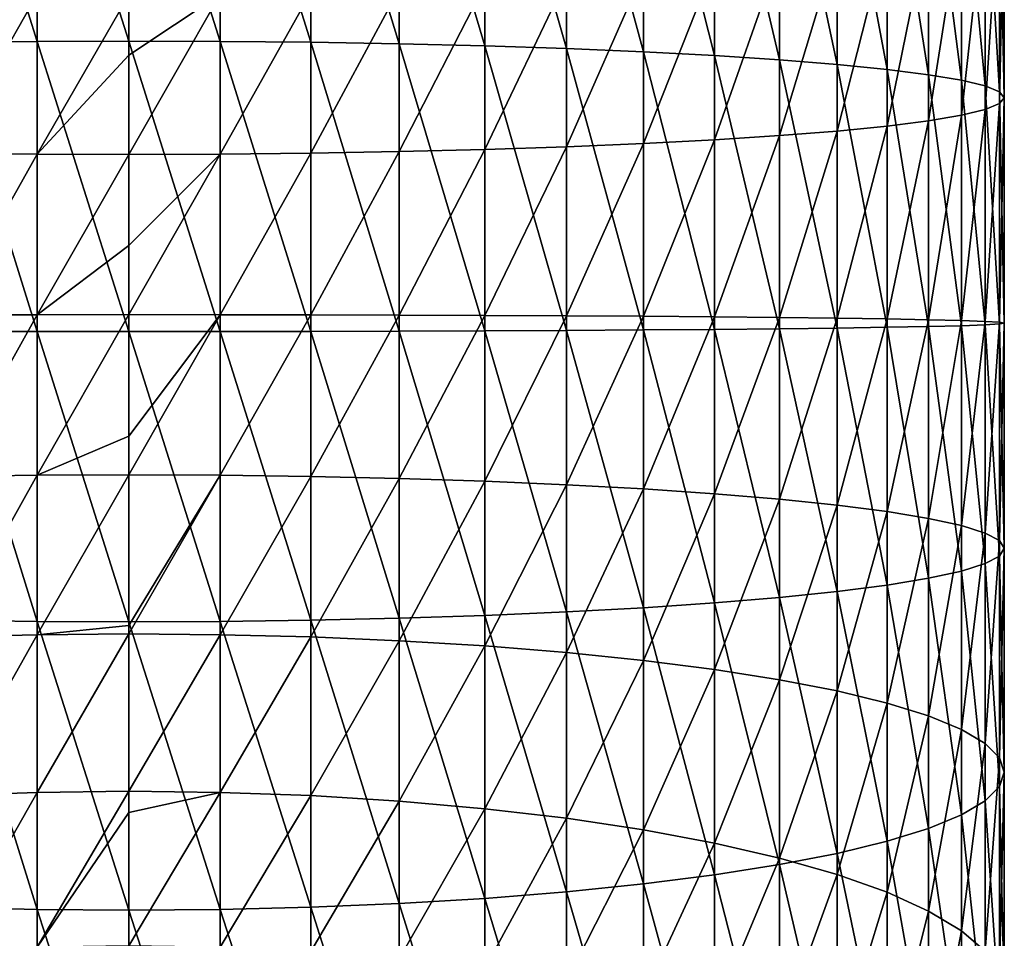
# Model space of a CAD drawing. Header units: metres. Extents: x -82 to 82, y -464 to 32.
# Tile 15 of 256: x -2 to 13, y -415 to -401. Entities that reach past the tile are written whole.
import ezdxf

# ---------------------------------------------------------------- set-up
doc = ezdxf.new("R2010")
doc.units = ezdxf.units.M
doc.layers.add('solid_K244121000C07', color=7, linetype='CONTINUOUS')

msp = doc.modelspace()

# ---------------------------------------------------------------- linework, layer by layer
at = {"layer": 'solid_K244121000C07'}
for points in [[(-1.35887, -401.286957, 308.455048), (-1.35887, -396.998962, 308.016205), (-2.702852, -397.028503, 307.805389)], [(-2.702852, -401.30072, 308.242645), (-1.35887, -401.286957, 308.455048), (-2.702852, -397.028503, 307.805389)], [(0, -401.282349, 308.526123), (0, -396.989105, 308.086731), (-1.35887, -396.998962, 308.016205)], [(-1.35887, -401.286957, 308.455048), (0, -401.282349, 308.526123), (-1.35887, -396.998962, 308.016205)], [(1.35887, -401.286957, 308.455048), (0, -396.989105, 308.086731), (0, -401.282349, 308.526123)], [(1.35887, -401.286957, 308.455048), (1.35887, -396.998962, 308.016205), (0, -396.989105, 308.086731)], [(2.702852, -401.30072, 308.242645), (2.702852, -397.028503, 307.805389), (1.35887, -396.998962, 308.016205)], [(1.35887, -401.286957, 308.455048), (2.702852, -401.30072, 308.242645), (1.35887, -396.998962, 308.016205)], [(4.017221, -401.323517, 307.891174), (4.017221, -397.077362, 307.456604), (2.702852, -397.028503, 307.805389)], [(2.702852, -401.30072, 308.242645), (4.017221, -401.323517, 307.891174), (2.702852, -397.028503, 307.805389)], [(5.287576, -401.355103, 307.404572), (5.287576, -397.14505, 306.973694), (4.017221, -397.077362, 307.456604)], [(4.017221, -401.323517, 307.891174), (5.287576, -401.355103, 307.404572), (4.017221, -397.077362, 307.456604)], [(6.5, -401.395081, 306.788086), (6.5, -397.230743, 306.361908), (5.287576, -397.14505, 306.973694)], [(5.287576, -401.355103, 307.404572), (6.5, -401.395081, 306.788086), (5.287576, -397.14505, 306.973694)], [(7.641208, -401.443054, 306.048553), (7.641208, -397.333588, 305.62796), (6.5, -397.230743, 306.361908)], [(6.5, -401.395081, 306.788086), (7.641208, -401.443054, 306.048553), (6.5, -397.230743, 306.361908)], [(8.698698, -401.498474, 305.194), (8.698698, -397.452393, 304.779907), (7.641208, -397.333588, 305.62796)], [(7.641208, -401.443054, 306.048553), (8.698698, -401.498474, 305.194), (7.641208, -397.333588, 305.62796)], [(9.660883, -401.56076, 304.233826), (9.660883, -397.585907, 303.827026), (8.698698, -397.452393, 304.779907)], [(8.698698, -401.498474, 305.194), (9.660883, -401.56076, 304.233826), (8.698698, -397.452393, 304.779907)], [(10.51722, -401.629211, 303.178558), (10.51722, -397.732635, 302.779755), (9.660883, -397.585907, 303.827026)], [(9.660883, -401.56076, 304.233826), (10.51722, -401.629211, 303.178558), (9.660883, -397.585907, 303.827026)], [(11.25833, -401.703094, 302.039764), (11.25833, -397.890991, 301.649597), (10.51722, -397.732635, 302.779755)], [(10.51722, -401.629211, 303.178558), (11.25833, -401.703094, 302.039764), (10.51722, -397.732635, 302.779755)], [(11.876091, -401.781586, 300.829865), (11.876091, -398.059204, 300.448914), (11.25833, -397.890991, 301.649597)], [(11.25833, -401.703094, 302.039764), (11.876091, -401.781586, 300.829865), (11.25833, -397.890991, 301.649597)], [(12.363734, -401.8638, 299.562164), (12.363734, -398.235474, 299.190826), (11.876091, -398.059204, 300.448914)], [(11.876091, -401.781586, 300.829865), (12.363734, -401.8638, 299.562164), (11.876091, -398.059204, 300.448914)], [(12.715919, -401.948883, 298.25058), (12.715919, -398.417847, 297.889191), (12.363734, -398.235474, 299.190826)], [(12.363734, -401.8638, 299.562164), (12.715919, -401.948883, 298.25058), (12.363734, -398.235474, 299.190826)], [(12.928784, -402.035889, 296.909393), (12.928784, -398.60434, 296.558197), (12.715919, -398.417847, 297.889191)], [(12.715919, -401.948883, 298.25058), (12.928784, -402.035889, 296.909393), (12.715919, -398.417847, 297.889191)], [(13, -402.123871, 295.553375), (13, -398.792877, 295.212463), (12.928784, -398.60434, 296.558197)], [(12.928784, -402.035889, 296.909393), (13, -402.123871, 295.553375), (12.928784, -398.60434, 296.558197)], [(12.928784, -402.211823, 294.197357), (12.928784, -398.981445, 293.86676), (13, -398.792877, 295.212463)], [(13, -402.123871, 295.553375), (12.928784, -402.211823, 294.197357), (13, -398.792877, 295.212463)], [(12.715919, -402.298828, 292.856201), (12.715919, -399.167908, 292.535767), (12.928784, -398.981445, 293.86676)], [(12.928784, -402.211823, 294.197357), (12.715919, -402.298828, 292.856201), (12.928784, -398.981445, 293.86676)], [(12.363734, -402.383911, 291.544586), (12.363734, -399.350281, 291.2341), (12.715919, -399.167908, 292.535767)], [(12.715919, -402.298828, 292.856201), (12.363734, -402.383911, 291.544586), (12.715919, -399.167908, 292.535767)], [(11.876091, -402.466125, 290.276886), (11.876091, -399.52655, 289.976044), (12.363734, -399.350281, 291.2341)], [(12.363734, -402.383911, 291.544586), (11.876091, -402.466125, 290.276886), (12.363734, -399.350281, 291.2341)], [(11.25833, -402.544617, 289.067017), (11.25833, -399.694794, 288.77536), (11.876091, -399.52655, 289.976044)], [(11.876091, -402.466125, 290.276886), (11.25833, -402.544617, 289.067017), (11.876091, -399.52655, 289.976044)], [(10.51722, -402.6185, 287.928192), (10.51722, -399.853149, 287.645172), (11.25833, -399.694794, 288.77536)], [(11.25833, -402.544617, 289.067017), (10.51722, -402.6185, 287.928192), (11.25833, -399.694794, 288.77536)], [(9.660883, -402.686951, 286.872925), (9.660883, -399.999878, 286.597931), (10.51722, -399.853149, 287.645172)], [(10.51722, -402.6185, 287.928192), (9.660883, -402.686951, 286.872925), (10.51722, -399.853149, 287.645172)], [(8.698698, -402.749237, 285.91275), (8.698698, -400.133362, 285.64505), (9.660883, -399.999878, 286.597931)], [(9.660883, -402.686951, 286.872925), (8.698698, -402.749237, 285.91275), (9.660883, -399.999878, 286.597931)], [(6.5, -402.852631, 284.318665), (6.5, -400.355011, 284.063049), (7.641208, -400.252197, 284.796997)], [(7.641208, -402.804657, 285.058228), (6.5, -402.852631, 284.318665), (7.641208, -400.252197, 284.796997)], [(7.641208, -402.804657, 285.058228), (7.641208, -400.252197, 284.796997), (8.698698, -400.133362, 285.64505)], [(8.698698, -402.749237, 285.91275), (7.641208, -402.804657, 285.058228), (8.698698, -400.133362, 285.64505)], [(5.287576, -402.892639, 283.702209), (5.287576, -400.440735, 283.451263), (6.5, -400.355011, 284.063049)], [(6.5, -402.852631, 284.318665), (5.287576, -402.892639, 283.702209), (6.5, -400.355011, 284.063049)], [(2.702852, -402.946991, 282.864136), (2.702852, -400.557281, 282.619568), (4.017221, -400.508392, 282.968323)], [(4.017221, -402.924194, 283.215576), (2.702852, -402.946991, 282.864136), (4.017221, -400.508392, 282.968323)], [(4.017221, -402.924194, 283.215576), (4.017221, -400.508392, 282.968323), (5.287576, -400.440735, 283.451263)], [(5.287576, -402.892639, 283.702209), (4.017221, -402.924194, 283.215576), (5.287576, -400.440735, 283.451263)], [(-2.702852, -402.946991, 282.864136), (-2.702852, -400.557281, 282.619568), (-1.35887, -400.586823, 282.408752)], [(-1.35887, -402.960754, 282.651703), (-2.702852, -402.946991, 282.864136), (-1.35887, -400.586823, 282.408752)], [(-1.35887, -402.960754, 282.651703), (-1.35887, -400.586823, 282.408752), (0, -400.59668, 282.338226)], [(0, -401.493591, 282.450989), (-1.35887, -402.960754, 282.651703), (0, -400.59668, 282.338226)], [(1.35887, -400.586823, 282.408752), (0, -401.493591, 282.450989), (0, -400.59668, 282.338226)], [(1.35887, -400.586823, 282.408752), (0, -402.965393, 282.580658), (0, -401.493591, 282.450989)], [(1.35887, -402.960754, 282.651703), (0, -402.965393, 282.580658), (1.35887, -400.586823, 282.408752)], [(1.35887, -402.960754, 282.651703), (1.35887, -400.586823, 282.408752), (2.702852, -400.557281, 282.619568)], [(2.702852, -402.946991, 282.864136), (1.35887, -402.960754, 282.651703), (2.702852, -400.557281, 282.619568)], [(-1.35887, -405.595703, 308.573853), (-1.35887, -401.286957, 308.455048), (-2.702852, -401.30072, 308.242645)], [(0, -405.596375, 308.64505), (0, -401.282349, 308.526123), (-1.35887, -401.286957, 308.455048)], [(-1.35887, -405.595703, 308.573853), (0, -405.596375, 308.64505), (-1.35887, -401.286957, 308.455048)], [(1.35887, -405.595703, 308.573853), (0, -401.282349, 308.526123), (0, -405.596375, 308.64505)], [(1.35887, -405.595703, 308.573853), (1.35887, -401.286957, 308.455048), (0, -401.282349, 308.526123)], [(2.702852, -405.593628, 308.360992), (2.702852, -401.30072, 308.242645), (1.35887, -401.286957, 308.455048)], [(1.35887, -405.595703, 308.573853), (2.702852, -405.593628, 308.360992), (1.35887, -401.286957, 308.455048)], [(-2.702852, -405.593628, 308.360992), (-1.35887, -405.595703, 308.573853), (-2.702852, -401.30072, 308.242645)], [(4.017221, -405.59024, 308.00882), (4.017221, -401.323517, 307.891174), (2.702852, -401.30072, 308.242645)], [(2.702852, -405.593628, 308.360992), (4.017221, -405.59024, 308.00882), (2.702852, -401.30072, 308.242645)], [(5.287576, -405.585541, 307.52121), (5.287576, -401.355103, 307.404572), (4.017221, -401.323517, 307.891174)], [(4.017221, -405.59024, 308.00882), (5.287576, -405.585541, 307.52121), (4.017221, -401.323517, 307.891174)], [(6.5, -405.579559, 306.903473), (6.5, -401.395081, 306.788086), (5.287576, -401.355103, 307.404572)], [(5.287576, -405.585541, 307.52121), (6.5, -405.579559, 306.903473), (5.287576, -401.355103, 307.404572)], [(7.641208, -405.572418, 306.162384), (7.641208, -401.443054, 306.048553), (6.5, -401.395081, 306.788086)], [(6.5, -405.579559, 306.903473), (7.641208, -405.572418, 306.162384), (6.5, -401.395081, 306.788086)], [(0, -401.493591, 282.450989), (0, -402.965393, 282.580658), (-1.35887, -402.960754, 282.651703)], [(8.698698, -405.564148, 305.306091), (8.698698, -401.498474, 305.194), (7.641208, -401.443054, 306.048553)], [(7.641208, -405.572418, 306.162384), (8.698698, -405.564148, 305.306091), (7.641208, -401.443054, 306.048553)], [(9.660883, -405.554871, 304.343964), (9.660883, -401.56076, 304.233826), (8.698698, -401.498474, 305.194)], [(8.698698, -405.564148, 305.306091), (9.660883, -405.554871, 304.343964), (8.698698, -401.498474, 305.194)], [(10.51722, -405.544678, 303.28653), (10.51722, -401.629211, 303.178558), (9.660883, -401.56076, 304.233826)], [(9.660883, -405.554871, 304.343964), (10.51722, -405.544678, 303.28653), (9.660883, -401.56076, 304.233826)], [(11.25833, -405.533661, 302.145355), (11.25833, -401.703094, 302.039764), (10.51722, -401.629211, 303.178558)], [(10.51722, -405.544678, 303.28653), (11.25833, -405.533661, 302.145355), (10.51722, -401.629211, 303.178558)], [(11.876091, -405.521973, 300.932983), (11.876091, -401.781586, 300.829865), (11.25833, -401.703094, 302.039764)], [(11.25833, -405.533661, 302.145355), (11.876091, -405.521973, 300.932983), (11.25833, -401.703094, 302.039764)], [(12.363734, -405.509705, 299.662689), (12.363734, -401.8638, 299.562164), (11.876091, -401.781586, 300.829865)], [(11.876091, -405.521973, 300.932983), (12.363734, -405.509705, 299.662689), (11.876091, -401.781586, 300.829865)], [(12.715919, -405.49704, 298.348389), (12.715919, -401.948883, 298.25058), (12.363734, -401.8638, 299.562164)], [(12.363734, -405.509705, 299.662689), (12.715919, -405.49704, 298.348389), (12.363734, -401.8638, 299.562164)], [(12.928784, -405.48407, 297.004486), (12.928784, -402.035889, 296.909393), (12.715919, -401.948883, 298.25058)], [(12.715919, -405.49704, 298.348389), (12.928784, -405.48407, 297.004486), (12.715919, -401.948883, 298.25058)], [(13, -405.470947, 295.64566), (13, -402.123871, 295.553375), (12.928784, -402.035889, 296.909393)], [(12.928784, -405.48407, 297.004486), (13, -405.470947, 295.64566), (12.928784, -402.035889, 296.909393)], [(12.928784, -405.457855, 294.286865), (12.928784, -402.211823, 294.197357), (13, -402.123871, 295.553375)], [(13, -405.470947, 295.64566), (12.928784, -405.457855, 294.286865), (13, -402.123871, 295.553375)], [(12.363734, -405.43219, 291.628632), (12.363734, -402.383911, 291.544586), (12.715919, -402.298828, 292.856201)], [(12.715919, -405.444885, 292.942932), (12.363734, -405.43219, 291.628632), (12.715919, -402.298828, 292.856201)], [(12.715919, -405.444885, 292.942932), (12.715919, -402.298828, 292.856201), (12.928784, -402.211823, 294.197357)], [(12.928784, -405.457855, 294.286865), (12.715919, -405.444885, 292.942932), (12.928784, -402.211823, 294.197357)], [(11.876091, -405.419952, 290.358337), (11.876091, -402.466125, 290.276886), (12.363734, -402.383911, 291.544586)], [(12.363734, -405.43219, 291.628632), (11.876091, -405.419952, 290.358337), (12.363734, -402.383911, 291.544586)], [(10.51722, -405.397247, 288.004822), (10.51722, -402.6185, 287.928192), (11.25833, -402.544617, 289.067017)], [(11.25833, -405.408234, 289.145966), (10.51722, -405.397247, 288.004822), (11.25833, -402.544617, 289.067017)], [(11.25833, -405.408234, 289.145966), (11.25833, -402.544617, 289.067017), (11.876091, -402.466125, 290.276886)], [(11.876091, -405.419952, 290.358337), (11.25833, -405.408234, 289.145966), (11.876091, -402.466125, 290.276886)], [(7.641208, -405.369476, 285.128937), (7.641208, -402.804657, 285.058228), (8.698698, -402.749237, 285.91275)], [(8.698698, -405.377747, 285.985229), (7.641208, -405.369476, 285.128937), (8.698698, -402.749237, 285.91275)], [(8.698698, -405.377747, 285.985229), (8.698698, -402.749237, 285.91275), (9.660883, -402.686951, 286.872925)], [(9.660883, -405.387024, 286.947388), (8.698698, -405.377747, 285.985229), (9.660883, -402.686951, 286.872925)], [(9.660883, -405.387024, 286.947388), (9.660883, -402.686951, 286.872925), (10.51722, -402.6185, 287.928192)], [(10.51722, -405.397247, 288.004822), (9.660883, -405.387024, 286.947388), (10.51722, -402.6185, 287.928192)], [(4.017221, -405.351685, 283.282501), (4.017221, -402.924194, 283.215576), (5.287576, -402.892639, 283.702209)], [(5.287576, -405.356384, 283.770142), (4.017221, -405.351685, 283.282501), (5.287576, -402.892639, 283.702209)], [(5.287576, -405.356384, 283.770142), (5.287576, -402.892639, 283.702209), (6.5, -402.852631, 284.318665)], [(6.5, -405.362335, 284.387848), (5.287576, -405.356384, 283.770142), (6.5, -402.852631, 284.318665)], [(6.5, -405.362335, 284.387848), (6.5, -402.852631, 284.318665), (7.641208, -402.804657, 285.058228)], [(7.641208, -405.369476, 285.128937), (6.5, -405.362335, 284.387848), (7.641208, -402.804657, 285.058228)], [(-2.702852, -405.348267, 282.930328), (-2.702852, -402.946991, 282.864136), (-1.35887, -402.960754, 282.651703)], [(-1.35887, -405.346222, 282.717499), (-2.702852, -405.348267, 282.930328), (-1.35887, -402.960754, 282.651703)], [(-1.35887, -405.346222, 282.717499), (-1.35887, -402.960754, 282.651703), (0, -402.965393, 282.580658)], [(0, -404.318787, 282.639709), (-1.35887, -405.346222, 282.717499), (0, -402.965393, 282.580658)], [(1.35887, -402.960754, 282.651703), (0, -404.318787, 282.639709), (0, -402.965393, 282.580658)], [(1.35887, -402.960754, 282.651703), (0, -405.345551, 282.646271), (0, -404.318787, 282.639709)], [(1.35887, -405.346222, 282.717499), (0, -405.345551, 282.646271), (1.35887, -402.960754, 282.651703)], [(1.35887, -405.346222, 282.717499), (1.35887, -402.960754, 282.651703), (2.702852, -402.946991, 282.864136)], [(2.702852, -405.348267, 282.930328), (1.35887, -405.346222, 282.717499), (2.702852, -402.946991, 282.864136)], [(2.702852, -405.348267, 282.930328), (2.702852, -402.946991, 282.864136), (4.017221, -402.924194, 283.215576)], [(4.017221, -405.351685, 283.282501), (2.702852, -405.348267, 282.930328), (4.017221, -402.924194, 283.215576)], [(0, -404.318787, 282.639709), (0, -405.345551, 282.646271), (-1.35887, -405.346222, 282.717499)], [(-2.702852, -407.747833, 282.81781), (-2.702852, -405.348267, 282.930328), (-1.35887, -405.346222, 282.717499)], [(-1.35887, -407.72995, 282.605713), (-2.702852, -407.747833, 282.81781), (-1.35887, -405.346222, 282.717499)], [(-1.35887, -407.72995, 282.605713), (-1.35887, -405.346222, 282.717499), (0, -405.345551, 282.646271)], [(0, -407.149628, 282.577942), (-1.35887, -407.72995, 282.605713), (0, -405.345551, 282.646271)], [(1.35887, -405.346222, 282.717499), (0, -407.149628, 282.577942), (0, -405.345551, 282.646271)], [(1.35887, -405.346222, 282.717499), (0, -407.723999, 282.534729), (0, -407.149628, 282.577942)], [(1.35887, -407.72995, 282.605713), (0, -407.723999, 282.534729), (1.35887, -405.346222, 282.717499)], [(1.35887, -407.72995, 282.605713), (1.35887, -405.346222, 282.717499), (2.702852, -405.348267, 282.930328)], [(2.702852, -407.747833, 282.81781), (1.35887, -407.72995, 282.605713), (2.702852, -405.348267, 282.930328)], [(2.702852, -407.747833, 282.81781), (2.702852, -405.348267, 282.930328), (4.017221, -405.351685, 283.282501)], [(4.017221, -407.777405, 283.168762), (2.702852, -407.747833, 282.81781), (4.017221, -405.351685, 283.282501)], [(4.017221, -407.777405, 283.168762), (4.017221, -405.351685, 283.282501), (5.287576, -405.356384, 283.770142)], [(5.287576, -407.818359, 283.654663), (4.017221, -407.777405, 283.168762), (5.287576, -405.356384, 283.770142)], [(5.287576, -407.818359, 283.654663), (5.287576, -405.356384, 283.770142), (6.5, -405.362335, 284.387848)], [(6.5, -407.870239, 284.270264), (5.287576, -407.818359, 283.654663), (6.5, -405.362335, 284.387848)], [(6.5, -407.870239, 284.270264), (6.5, -405.362335, 284.387848), (7.641208, -405.369476, 285.128937)], [(7.641208, -407.932465, 285.008759), (6.5, -407.870239, 284.270264), (7.641208, -405.369476, 285.128937)], [(7.641208, -407.932465, 285.008759), (7.641208, -405.369476, 285.128937), (8.698698, -405.377747, 285.985229)], [(8.698698, -408.004395, 285.862061), (7.641208, -407.932465, 285.008759), (8.698698, -405.377747, 285.985229)], [(8.698698, -408.004395, 285.862061), (8.698698, -405.377747, 285.985229), (9.660883, -405.387024, 286.947388)], [(9.660883, -408.085175, 286.820831), (8.698698, -408.004395, 285.862061), (9.660883, -405.387024, 286.947388)], [(9.660883, -408.085175, 286.820831), (9.660883, -405.387024, 286.947388), (10.51722, -405.397247, 288.004822)], [(10.51722, -408.173981, 287.874603), (9.660883, -408.085175, 286.820831), (10.51722, -405.397247, 288.004822)], [(10.51722, -408.173981, 287.874603), (10.51722, -405.397247, 288.004822), (11.25833, -405.408234, 289.145966)], [(11.25833, -408.269806, 289.01178), (10.51722, -408.173981, 287.874603), (11.25833, -405.408234, 289.145966)], [(11.25833, -408.269806, 289.01178), (11.25833, -405.408234, 289.145966), (11.876091, -405.419952, 290.358337)], [(11.876091, -408.371643, 290.21991), (11.25833, -408.269806, 289.01178), (11.876091, -405.419952, 290.358337)], [(11.876091, -409.259674, 300.757721), (11.876091, -405.521973, 300.932983), (11.25833, -405.533661, 302.145355)], [(11.876091, -408.371643, 290.21991), (11.876091, -405.419952, 290.358337), (12.363734, -405.43219, 291.628632)], [(12.363734, -408.478302, 291.485779), (11.876091, -408.371643, 290.21991), (12.363734, -405.43219, 291.628632)], [(12.363734, -409.152985, 299.491852), (12.363734, -405.509705, 299.662689), (11.876091, -405.521973, 300.932983)], [(11.876091, -409.259674, 300.757721), (12.363734, -409.152985, 299.491852), (11.876091, -405.521973, 300.932983)], [(12.363734, -408.478302, 291.485779), (12.363734, -405.43219, 291.628632), (12.715919, -405.444885, 292.942932)], [(12.715919, -408.588684, 292.795502), (12.363734, -408.478302, 291.485779), (12.715919, -405.444885, 292.942932)], [(12.715919, -409.042633, 298.182129), (12.715919, -405.49704, 298.348389), (12.363734, -405.509705, 299.662689)], [(12.363734, -409.152985, 299.491852), (12.715919, -409.042633, 298.182129), (12.363734, -405.509705, 299.662689)], [(12.715919, -408.588684, 292.795502), (12.715919, -405.444885, 292.942932), (12.928784, -405.457855, 294.286865)], [(12.928784, -408.701538, 294.134735), (12.715919, -408.588684, 292.795502), (12.928784, -405.457855, 294.286865)], [(12.928784, -408.929749, 296.842896), (12.928784, -405.48407, 297.004486), (12.715919, -405.49704, 298.348389)], [(12.715919, -409.042633, 298.182129), (12.928784, -408.929749, 296.842896), (12.715919, -405.49704, 298.348389)], [(12.928784, -408.701538, 294.134735), (12.928784, -405.457855, 294.286865), (13, -405.470947, 295.64566)], [(13, -408.815643, 295.488831), (13, -405.470947, 295.64566), (12.928784, -405.48407, 297.004486)], [(13, -408.815643, 295.488831), (12.928784, -408.701538, 294.134735), (13, -405.470947, 295.64566)], [(12.928784, -408.929749, 296.842896), (13, -408.815643, 295.488831), (12.928784, -405.48407, 297.004486)], [(-1.35887, -409.901337, 308.371948), (-1.35887, -405.595703, 308.573853), (-2.702852, -405.593628, 308.360992)], [(-2.702852, -409.883453, 308.159821), (-1.35887, -409.901337, 308.371948), (-2.702852, -405.593628, 308.360992)], [(0, -409.907318, 308.442902), (0, -405.596375, 308.64505), (-1.35887, -405.595703, 308.573853)], [(-1.35887, -409.901337, 308.371948), (0, -409.907318, 308.442902), (-1.35887, -405.595703, 308.573853)], [(1.35887, -409.901337, 308.371948), (1.35887, -405.595703, 308.573853), (0, -405.596375, 308.64505)], [(1.35887, -409.901337, 308.371948), (0, -405.596375, 308.64505), (0, -409.907318, 308.442902)], [(2.702852, -409.883453, 308.159821), (2.702852, -405.593628, 308.360992), (1.35887, -405.595703, 308.573853)], [(1.35887, -409.901337, 308.371948), (2.702852, -409.883453, 308.159821), (1.35887, -405.595703, 308.573853)], [(4.017221, -409.853882, 307.808899), (4.017221, -405.59024, 308.00882), (2.702852, -405.593628, 308.360992)], [(2.702852, -409.883453, 308.159821), (4.017221, -409.853882, 307.808899), (2.702852, -405.593628, 308.360992)], [(5.287576, -409.812927, 307.322968), (5.287576, -405.585541, 307.52121), (4.017221, -405.59024, 308.00882)], [(4.017221, -409.853882, 307.808899), (5.287576, -409.812927, 307.322968), (4.017221, -405.59024, 308.00882)], [(6.5, -409.761047, 306.707397), (6.5, -405.579559, 306.903473), (5.287576, -405.585541, 307.52121)], [(5.287576, -409.812927, 307.322968), (6.5, -409.761047, 306.707397), (5.287576, -405.585541, 307.52121)], [(7.641208, -409.698822, 305.968903), (7.641208, -405.572418, 306.162384), (6.5, -405.579559, 306.903473)], [(6.5, -409.761047, 306.707397), (7.641208, -409.698822, 305.968903), (6.5, -405.579559, 306.903473)], [(8.698698, -409.626923, 305.11557), (8.698698, -405.564148, 305.306091), (7.641208, -405.572418, 306.162384)], [(7.641208, -409.698822, 305.968903), (8.698698, -409.626923, 305.11557), (7.641208, -405.572418, 306.162384)], [(9.660883, -409.546112, 304.156799), (9.660883, -405.554871, 304.343964), (8.698698, -405.564148, 305.306091)], [(8.698698, -409.626923, 305.11557), (9.660883, -409.546112, 304.156799), (8.698698, -405.564148, 305.306091)], [(10.51722, -409.457306, 303.103027), (10.51722, -405.544678, 303.28653), (9.660883, -405.554871, 304.343964)], [(9.660883, -409.546112, 304.156799), (10.51722, -409.457306, 303.103027), (9.660883, -405.554871, 304.343964)], [(11.25833, -409.361481, 301.965851), (11.25833, -405.533661, 302.145355), (10.51722, -405.544678, 303.28653)], [(10.51722, -409.457306, 303.103027), (11.25833, -409.361481, 301.965851), (10.51722, -405.544678, 303.28653)], [(11.25833, -409.361481, 301.965851), (11.876091, -409.259674, 300.757721), (11.25833, -405.533661, 302.145355)], [(0, -407.149628, 282.577942), (0, -407.723999, 282.534729), (-1.35887, -407.72995, 282.605713)], [(-2.702852, -410.132385, 282.527161), (-2.702852, -407.747833, 282.81781), (-1.35887, -407.72995, 282.605713)], [(-1.35887, -410.098785, 282.316986), (-2.702852, -410.132385, 282.527161), (-1.35887, -407.72995, 282.605713)], [(-1.35887, -410.098785, 282.316986), (-1.35887, -407.72995, 282.605713), (0, -407.723999, 282.534729)], [(0, -409.963898, 282.266174), (-1.35887, -410.098785, 282.316986), (0, -407.723999, 282.534729)], [(1.35887, -407.72995, 282.605713), (0, -409.963898, 282.266174), (0, -407.723999, 282.534729)], [(1.35887, -407.72995, 282.605713), (0, -410.087555, 282.246643), (0, -409.963898, 282.266174)], [(1.35887, -410.098785, 282.316986), (0, -410.087555, 282.246643), (1.35887, -407.72995, 282.605713)], [(1.35887, -410.098785, 282.316986), (1.35887, -407.72995, 282.605713), (2.702852, -407.747833, 282.81781)], [(2.702852, -410.132385, 282.527161), (1.35887, -410.098785, 282.316986), (2.702852, -407.747833, 282.81781)], [(2.702852, -410.132385, 282.527161), (2.702852, -407.747833, 282.81781), (4.017221, -407.777405, 283.168762)], [(4.017221, -410.187988, 282.874939), (2.702852, -410.132385, 282.527161), (4.017221, -407.777405, 283.168762)], [(4.017221, -410.187988, 282.874939), (4.017221, -407.777405, 283.168762), (5.287576, -407.818359, 283.654663)], [(5.287576, -410.264954, 283.356476), (4.017221, -410.187988, 282.874939), (5.287576, -407.818359, 283.654663)], [(5.287576, -410.264954, 283.356476), (5.287576, -407.818359, 283.654663), (6.5, -407.870239, 284.270264)], [(6.5, -410.362457, 283.966492), (5.287576, -410.264954, 283.356476), (6.5, -407.870239, 284.270264)], [(6.5, -410.362457, 283.966492), (6.5, -407.870239, 284.270264), (7.641208, -407.932465, 285.008759)], [(7.641208, -410.479431, 284.698303), (6.5, -410.362457, 283.966492), (7.641208, -407.932465, 285.008759)], [(7.641208, -410.479431, 284.698303), (7.641208, -407.932465, 285.008759), (8.698698, -408.004395, 285.862061)], [(8.698698, -410.614594, 285.543915), (7.641208, -410.479431, 284.698303), (8.698698, -408.004395, 285.862061)], [(8.698698, -410.614594, 285.543915), (8.698698, -408.004395, 285.862061), (9.660883, -408.085175, 286.820831)], [(9.660883, -410.766449, 286.494049), (8.698698, -410.614594, 285.543915), (9.660883, -408.085175, 286.820831)], [(9.660883, -410.766449, 286.494049), (9.660883, -408.085175, 286.820831), (10.51722, -408.173981, 287.874603)], [(10.51722, -410.93335, 287.538269), (9.660883, -410.766449, 286.494049), (10.51722, -408.173981, 287.874603)], [(10.51722, -410.93335, 287.538269), (10.51722, -408.173981, 287.874603), (11.25833, -408.269806, 289.01178)], [(11.25833, -411.113495, 288.665192), (10.51722, -410.93335, 287.538269), (11.25833, -408.269806, 289.01178)], [(11.25833, -411.113495, 288.665192), (11.25833, -408.269806, 289.01178), (11.876091, -408.371643, 290.21991)], [(11.876091, -411.30484, 289.862396), (11.25833, -411.113495, 288.665192), (11.876091, -408.371643, 290.21991)], [(11.876091, -411.30484, 289.862396), (11.876091, -408.371643, 290.21991), (12.363734, -408.478302, 291.485779)], [(12.363734, -411.505371, 291.116852), (11.876091, -411.30484, 289.862396), (12.363734, -408.478302, 291.485779)], [(12.363734, -411.505371, 291.116852), (12.363734, -408.478302, 291.485779), (12.715919, -408.588684, 292.795502)], [(12.715919, -411.712799, 292.414734), (12.363734, -411.505371, 291.116852), (12.715919, -408.588684, 292.795502)], [(12.715919, -411.712799, 292.414734), (12.715919, -408.588684, 292.795502), (12.928784, -408.701538, 294.134735)], [(12.928784, -411.924957, 293.741852), (12.715919, -411.712799, 292.414734), (12.928784, -408.701538, 294.134735)], [(12.928784, -411.924957, 293.741852), (12.928784, -408.701538, 294.134735), (13, -408.815643, 295.488831)], [(13, -412.139435, 295.08371), (13, -408.815643, 295.488831), (12.928784, -408.929749, 296.842896)], [(13, -412.139435, 295.08371), (12.928784, -411.924957, 293.741852), (13, -408.815643, 295.488831)], [(12.928784, -412.353912, 296.425537), (12.928784, -408.929749, 296.842896), (12.715919, -409.042633, 298.182129)], [(12.928784, -412.353912, 296.425537), (13, -412.139435, 295.08371), (12.928784, -408.929749, 296.842896)], [(12.363734, -412.773468, 299.050568), (12.363734, -409.152985, 299.491852), (11.876091, -409.259674, 300.757721)], [(12.715919, -412.56604, 297.752686), (12.715919, -409.042633, 298.182129), (12.363734, -409.152985, 299.491852)], [(12.363734, -412.773468, 299.050568), (12.715919, -412.56604, 297.752686), (12.363734, -409.152985, 299.491852)], [(12.715919, -412.56604, 297.752686), (12.928784, -412.353912, 296.425537), (12.715919, -409.042633, 298.182129)], [(11.876091, -412.973999, 300.304993), (11.876091, -409.259674, 300.757721), (11.25833, -409.361481, 301.965851)], [(11.876091, -412.973999, 300.304993), (12.363734, -412.773468, 299.050568), (11.876091, -409.259674, 300.757721)], [(10.51722, -413.34549, 302.62912), (10.51722, -409.457306, 303.103027), (9.660883, -409.546112, 304.156799)], [(11.25833, -413.165344, 301.502228), (11.25833, -409.361481, 301.965851), (10.51722, -409.457306, 303.103027)], [(10.51722, -413.34549, 302.62912), (11.25833, -413.165344, 301.502228), (10.51722, -409.457306, 303.103027)], [(11.25833, -413.165344, 301.502228), (11.876091, -412.973999, 300.304993), (11.25833, -409.361481, 301.965851)], [(9.660883, -413.51239, 303.67337), (9.660883, -409.546112, 304.156799), (8.698698, -409.626923, 305.11557)], [(9.660883, -413.51239, 303.67337), (10.51722, -413.34549, 302.62912), (9.660883, -409.546112, 304.156799)], [(6.5, -413.916382, 306.200928), (6.5, -409.761047, 306.707397), (5.287576, -409.812927, 307.322968)], [(7.641208, -413.799408, 305.469086), (7.641208, -409.698822, 305.968903), (6.5, -409.761047, 306.707397)], [(6.5, -413.916382, 306.200928), (7.641208, -413.799408, 305.469086), (6.5, -409.761047, 306.707397)], [(8.698698, -413.664246, 304.623505), (8.698698, -409.626923, 305.11557), (7.641208, -409.698822, 305.968903)], [(7.641208, -413.799408, 305.469086), (8.698698, -413.664246, 304.623505), (7.641208, -409.698822, 305.968903)], [(8.698698, -413.664246, 304.623505), (9.660883, -413.51239, 303.67337), (8.698698, -409.626923, 305.11557)], [(-1.35887, -414.180054, 307.850433), (-1.35887, -409.901337, 308.371948), (-2.702852, -409.883453, 308.159821)], [(-2.702852, -414.146454, 307.640228), (-1.35887, -414.180054, 307.850433), (-2.702852, -409.883453, 308.159821)], [(0, -414.191284, 307.920746), (0, -409.907318, 308.442902), (-1.35887, -409.901337, 308.371948)], [(-1.35887, -414.180054, 307.850433), (0, -414.191284, 307.920746), (-1.35887, -409.901337, 308.371948)], [(1.35887, -414.180054, 307.850433), (1.35887, -409.901337, 308.371948), (0, -409.907318, 308.442902)], [(1.35887, -414.180054, 307.850433), (0, -409.907318, 308.442902), (0, -414.191284, 307.920746)], [(2.702852, -414.146454, 307.640228), (2.702852, -409.883453, 308.159821), (1.35887, -409.901337, 308.371948)], [(1.35887, -414.180054, 307.850433), (2.702852, -414.146454, 307.640228), (1.35887, -409.901337, 308.371948)], [(4.017221, -414.090851, 307.29245), (4.017221, -409.853882, 307.808899), (2.702852, -409.883453, 308.159821)], [(2.702852, -414.146454, 307.640228), (4.017221, -414.090851, 307.29245), (2.702852, -409.883453, 308.159821)], [(5.287576, -414.013885, 306.810944), (5.287576, -409.812927, 307.322968), (4.017221, -409.853882, 307.808899)], [(4.017221, -414.090851, 307.29245), (5.287576, -414.013885, 306.810944), (4.017221, -409.853882, 307.808899)], [(5.287576, -414.013885, 306.810944), (6.5, -413.916382, 306.200928), (5.287576, -409.812927, 307.322968)], [(0, -409.963898, 282.266174), (0, -410.087555, 282.246643), (-1.35887, -410.098785, 282.316986)], [(-2.702852, -412.488739, 282.060028), (-2.702852, -410.132385, 282.527161), (-1.35887, -410.098785, 282.316986)], [(-1.35887, -412.439606, 281.852905), (-2.702852, -412.488739, 282.060028), (-1.35887, -410.098785, 282.316986)], [(-1.35887, -412.439606, 281.852905), (-1.35887, -410.098785, 282.316986), (0, -410.087555, 282.246643)], [(0, -412.423157, 281.78363), (-1.35887, -412.439606, 281.852905), (0, -410.087555, 282.246643)], [(1.35887, -410.098785, 282.316986), (0, -412.423157, 281.78363), (0, -410.087555, 282.246643)], [(1.35887, -412.439606, 281.852905), (0, -412.423157, 281.78363), (1.35887, -410.098785, 282.316986)], [(1.35887, -412.439606, 281.852905), (1.35887, -410.098785, 282.316986), (2.702852, -410.132385, 282.527161)], [(2.702852, -412.488739, 282.060028), (1.35887, -412.439606, 281.852905), (2.702852, -410.132385, 282.527161)], [(2.702852, -412.488739, 282.060028), (2.702852, -410.132385, 282.527161), (4.017221, -410.187988, 282.874939)], [(4.017221, -412.570038, 282.40271), (2.702852, -412.488739, 282.060028), (4.017221, -410.187988, 282.874939)], [(4.017221, -412.570038, 282.40271), (4.017221, -410.187988, 282.874939), (5.287576, -410.264954, 283.356476)], [(5.287576, -412.682587, 282.877167), (4.017221, -412.570038, 282.40271), (5.287576, -410.264954, 283.356476)], [(5.287576, -412.682587, 282.877167), (5.287576, -410.264954, 283.356476), (6.5, -410.362457, 283.966492)], [(6.5, -412.825195, 283.478271), (5.287576, -412.682587, 282.877167), (6.5, -410.362457, 283.966492)], [(6.5, -412.825195, 283.478271), (6.5, -410.362457, 283.966492), (7.641208, -410.479431, 284.698303)], [(7.641208, -412.996246, 284.199341), (6.5, -412.825195, 283.478271), (7.641208, -410.479431, 284.698303)], [(7.641208, -412.996246, 284.199341), (7.641208, -410.479431, 284.698303), (8.698698, -410.614594, 285.543915)], [(8.698698, -413.193909, 285.032562), (7.641208, -412.996246, 284.199341), (8.698698, -410.614594, 285.543915)], [(8.698698, -413.193909, 285.032562), (8.698698, -410.614594, 285.543915), (9.660883, -410.766449, 286.494049)], [(9.660883, -413.416016, 285.968781), (8.698698, -413.193909, 285.032562), (9.660883, -410.766449, 286.494049)], [(9.660883, -413.416016, 285.968781), (9.660883, -410.766449, 286.494049), (10.51722, -410.93335, 287.538269)], [(10.51722, -413.660095, 286.997711), (9.660883, -413.416016, 285.968781), (10.51722, -410.93335, 287.538269)], [(10.51722, -413.660095, 286.997711), (10.51722, -410.93335, 287.538269), (11.25833, -411.113495, 288.665192)], [(11.25833, -413.923523, 288.108093), (10.51722, -413.660095, 286.997711), (11.25833, -411.113495, 288.665192)], [(11.25833, -413.923523, 288.108093), (11.25833, -411.113495, 288.665192), (11.876091, -411.30484, 289.862396)], [(11.876091, -414.203369, 289.287781), (11.25833, -413.923523, 288.108093), (11.876091, -411.30484, 289.862396)], [(11.876091, -414.203369, 289.287781), (11.876091, -411.30484, 289.862396), (12.363734, -411.505371, 291.116852)], [(12.363734, -414.496613, 290.523834), (11.876091, -414.203369, 289.287781), (12.363734, -411.505371, 291.116852)], [(12.363734, -414.496613, 290.523834), (12.363734, -411.505371, 291.116852), (12.715919, -411.712799, 292.414734)], [(12.715919, -414.799988, 291.802704), (12.363734, -414.496613, 290.523834), (12.715919, -411.712799, 292.414734)], [(12.715919, -414.799988, 291.802704), (12.715919, -411.712799, 292.414734), (12.928784, -411.924957, 293.741852)], [(12.928784, -415.110199, 293.110382), (12.715919, -414.799988, 291.802704), (12.928784, -411.924957, 293.741852)], [(12.928784, -415.110199, 293.110382), (12.928784, -411.924957, 293.741852), (13, -412.139435, 295.08371)], [(13, -415.423859, 294.432556), (13, -412.139435, 295.08371), (12.928784, -412.353912, 296.425537)], [(13, -415.423859, 294.432556), (12.928784, -415.110199, 293.110382), (13, -412.139435, 295.08371)], [(12.928784, -415.737518, 295.75473), (12.928784, -412.353912, 296.425537), (12.715919, -412.56604, 297.752686)], [(12.928784, -415.737518, 295.75473), (13, -415.423859, 294.432556), (12.928784, -412.353912, 296.425537)], [(-2.702852, -414.803833, 281.418976), (-2.702852, -412.488739, 282.060028), (-1.35887, -412.439606, 281.852905)], [(-1.35887, -414.73941, 281.216095), (-2.702852, -414.803833, 281.418976), (-1.35887, -412.439606, 281.852905)], [(-1.35887, -414.73941, 281.216095), (-1.35887, -412.439606, 281.852905), (0, -412.423157, 281.78363)], [(0, -412.739594, 281.706848), (-1.35887, -414.73941, 281.216095), (0, -412.423157, 281.78363)], [(1.35887, -412.439606, 281.852905), (0, -412.739594, 281.706848), (0, -412.423157, 281.78363)], [(1.35887, -412.439606, 281.852905), (0, -414.717865, 281.148193), (0, -412.739594, 281.706848)], [(1.35887, -414.73941, 281.216095), (0, -414.717865, 281.148193), (1.35887, -412.439606, 281.852905)], [(1.35887, -414.73941, 281.216095), (1.35887, -412.439606, 281.852905), (2.702852, -412.488739, 282.060028)], [(2.702852, -414.803833, 281.418976), (1.35887, -414.73941, 281.216095), (2.702852, -412.488739, 282.060028)], [(2.702852, -414.803833, 281.418976), (2.702852, -412.488739, 282.060028), (4.017221, -412.570038, 282.40271)], [(4.017221, -414.91037, 281.754639), (2.702852, -414.803833, 281.418976), (4.017221, -412.570038, 282.40271)], [(4.017221, -414.91037, 281.754639), (4.017221, -412.570038, 282.40271), (5.287576, -412.682587, 282.877167)], [(5.287576, -415.057892, 282.219452), (4.017221, -414.91037, 281.754639), (5.287576, -412.682587, 282.877167)], [(5.287576, -415.057892, 282.219452), (5.287576, -412.682587, 282.877167), (6.5, -412.825195, 283.478271)], [(12.715919, -416.04776, 297.062439), (12.715919, -412.56604, 297.752686), (12.363734, -412.773468, 299.050568)], [(12.715919, -416.04776, 297.062439), (12.928784, -415.737518, 295.75473), (12.715919, -412.56604, 297.752686)], [(0, -412.739594, 281.706848), (0, -414.717865, 281.148193), (-1.35887, -414.73941, 281.216095)], [(6.5, -415.244781, 282.808258), (5.287576, -415.057892, 282.219452), (6.5, -412.825195, 283.478271)], [(6.5, -415.244781, 282.808258), (6.5, -412.825195, 283.478271), (7.641208, -412.996246, 284.199341)], [(12.363734, -416.351135, 298.341309), (12.363734, -412.773468, 299.050568), (11.876091, -412.973999, 300.304993)], [(12.363734, -416.351135, 298.341309), (12.715919, -416.04776, 297.062439), (12.363734, -412.773468, 299.050568)], [(11.876091, -416.644379, 299.577362), (11.876091, -412.973999, 300.304993), (11.25833, -413.165344, 301.502228)], [(11.876091, -416.644379, 299.577362), (12.363734, -416.351135, 298.341309), (11.876091, -412.973999, 300.304993)], [(7.641208, -415.468994, 283.514648), (6.5, -415.244781, 282.808258), (7.641208, -412.996246, 284.199341)], [(7.641208, -415.468994, 283.514648), (7.641208, -412.996246, 284.199341), (8.698698, -413.193909, 285.032562)], [(8.698698, -415.728058, 284.330841), (7.641208, -415.468994, 283.514648), (8.698698, -413.193909, 285.032562)], [(8.698698, -415.728058, 284.330841), (8.698698, -413.193909, 285.032562), (9.660883, -413.416016, 285.968781)], [(11.25833, -416.924225, 300.75705), (11.25833, -413.165344, 301.502228), (10.51722, -413.34549, 302.62912)], [(11.25833, -416.924225, 300.75705), (11.876091, -416.644379, 299.577362), (11.25833, -413.165344, 301.502228)], [(9.660883, -416.019165, 285.247955), (8.698698, -415.728058, 284.330841), (9.660883, -413.416016, 285.968781)], [(10.51722, -417.187653, 301.867432), (10.51722, -413.34549, 302.62912), (9.660883, -413.51239, 303.67337)], [(9.660883, -416.019165, 285.247955), (9.660883, -413.416016, 285.968781), (10.51722, -413.660095, 286.997711)], [(10.51722, -417.187653, 301.867432), (11.25833, -416.924225, 300.75705), (10.51722, -413.34549, 302.62912)], [(9.660883, -417.431732, 302.896362), (9.660883, -413.51239, 303.67337), (8.698698, -413.664246, 304.623505)], [(9.660883, -417.431732, 302.896362), (10.51722, -417.187653, 301.867432), (9.660883, -413.51239, 303.67337)], [(8.698698, -417.653839, 303.83255), (8.698698, -413.664246, 304.623505), (7.641208, -413.799408, 305.469086)], [(8.698698, -417.653839, 303.83255), (9.660883, -417.431732, 302.896362), (8.698698, -413.664246, 304.623505)], [(10.51722, -416.339081, 286.25589), (9.660883, -416.019165, 285.247955), (10.51722, -413.660095, 286.997711)], [(10.51722, -416.339081, 286.25589), (10.51722, -413.660095, 286.997711), (11.25833, -413.923523, 288.108093)], [(7.641208, -417.851501, 304.665771), (7.641208, -413.799408, 305.469086), (6.5, -413.916382, 306.200928)], [(7.641208, -417.851501, 304.665771), (8.698698, -417.653839, 303.83255), (7.641208, -413.799408, 305.469086)], [(6.5, -418.022552, 305.386871), (6.5, -413.916382, 306.200928), (5.287576, -414.013885, 306.810944)], [(6.5, -418.022552, 305.386871), (7.641208, -417.851501, 304.665771), (6.5, -413.916382, 306.200928)], [(11.25833, -416.684326, 287.343597), (10.51722, -416.339081, 286.25589), (11.25833, -413.923523, 288.108093)], [(11.25833, -416.684326, 287.343597), (11.25833, -413.923523, 288.108093), (11.876091, -414.203369, 289.287781)], [(-1.35887, -418.408142, 307.012207), (-1.35887, -414.180054, 307.850433), (-2.702852, -414.146454, 307.640228)], [(-2.702852, -418.359009, 306.805084), (-1.35887, -418.408142, 307.012207), (-2.702852, -414.146454, 307.640228)], [(2.702852, -418.359009, 306.805084), (2.702852, -414.146454, 307.640228), (1.35887, -414.180054, 307.850433)], [(4.017221, -418.27771, 306.462433), (4.017221, -414.090851, 307.29245), (2.702852, -414.146454, 307.640228)], [(2.702852, -418.359009, 306.805084), (4.017221, -418.27771, 306.462433), (2.702852, -414.146454, 307.640228)], [(5.287576, -418.165161, 305.987946), (5.287576, -414.013885, 306.810944), (4.017221, -414.090851, 307.29245)], [(4.017221, -418.27771, 306.462433), (5.287576, -418.165161, 305.987946), (4.017221, -414.090851, 307.29245)], [(5.287576, -418.165161, 305.987946), (6.5, -418.022552, 305.386871), (5.287576, -414.013885, 306.810944)], [(0, -418.424561, 307.081512), (0, -414.191284, 307.920746), (-1.35887, -414.180054, 307.850433)], [(-1.35887, -418.408142, 307.012207), (0, -418.424561, 307.081512), (-1.35887, -414.180054, 307.850433)], [(1.35887, -418.408142, 307.012207), (1.35887, -414.180054, 307.850433), (0, -414.191284, 307.920746)], [(1.35887, -418.408142, 307.012207), (0, -414.191284, 307.920746), (0, -418.424561, 307.081512)], [(1.35887, -418.408142, 307.012207), (2.702852, -418.359009, 306.805084), (1.35887, -414.180054, 307.850433)], [(11.876091, -417.051147, 288.499207), (11.25833, -416.684326, 287.343597), (11.876091, -414.203369, 289.287781)], [(11.876091, -417.051147, 288.499207), (11.876091, -414.203369, 289.287781), (12.363734, -414.496613, 290.523834)], [(12.363734, -417.435455, 289.710052), (11.876091, -417.051147, 288.499207), (12.363734, -414.496613, 290.523834)], [(12.363734, -417.435455, 289.710052), (12.363734, -414.496613, 290.523834), (12.715919, -414.799988, 291.802704)]]:
    msp.add_3dface(points, dxfattribs=at)

doc.saveas('drawing.dxf')
